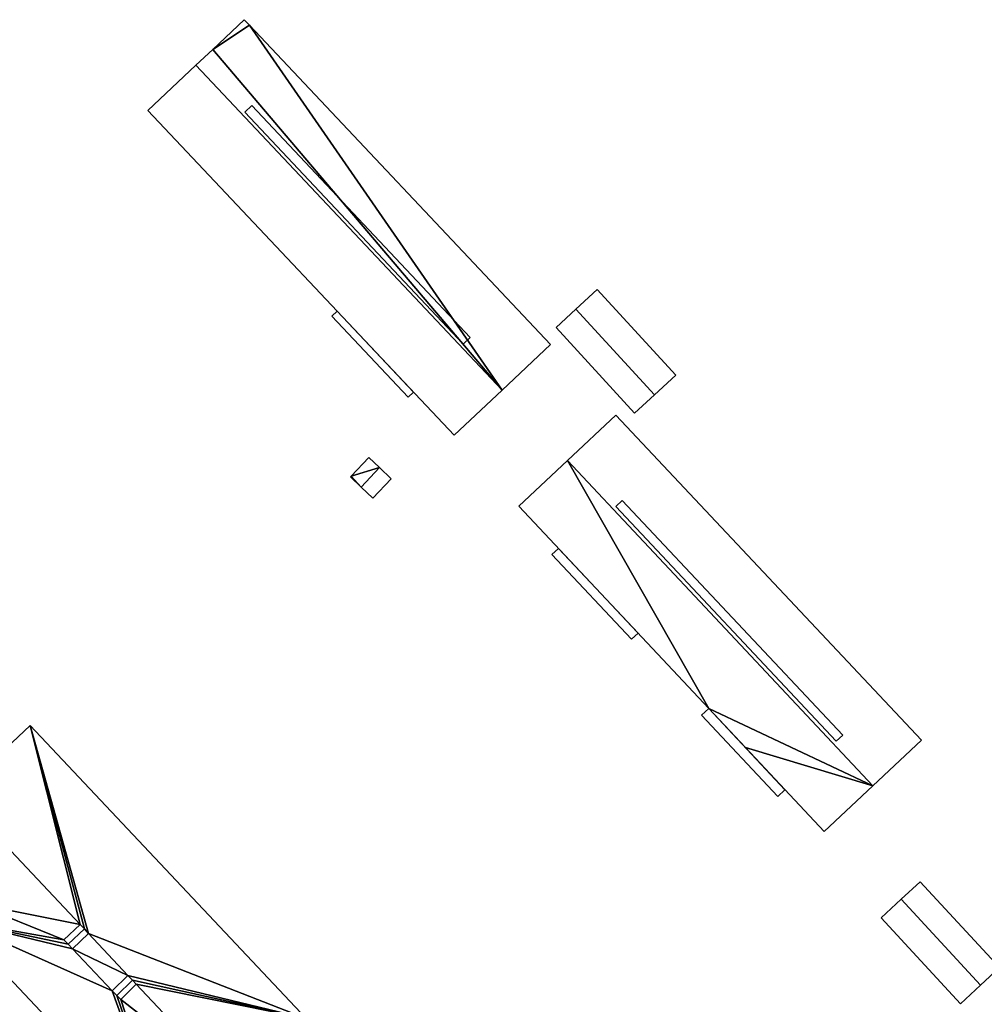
# Model space of a CAD drawing. Header units: inches. Extents: x 572839 to 573167, y 7035528 to 7035769.
# Tile 10 of 20: x 572929 to 573001, y 7035695 to 7035769. Entities that reach past the tile are written whole.
import ezdxf

# ---------------------------------------------------------------- set-up
doc = ezdxf.new("R2010")
doc.units = ezdxf.units.IN
doc.header["$MEASUREMENT"] = 0
doc.layers.add('Bygning', color=10, linetype='Continuous')

msp = doc.modelspace()

# ---------------------------------------------------------------- linework, layer by layer
at = {"layer": 'Bygning', "color": 74, "true_color": 0x55aa00}
for points in [[(572943.44, 7035767.04, 45.93), (572945.81, 7035769.271, 44.65), (572945.81, 7035769.271, 40.788), (572943.44, 7035767.04, 39.951)], [(572945.81, 7035769.271, 44.65), (572946.2, 7035768.86, 44.65), (572946.2, 7035768.86, 40.944), (572945.81, 7035769.271, 40.788)], [(572946.2, 7035768.86, 44.65), (572968.75, 7035744.92, 44.65), (572968.75, 7035744.92, 40.701), (572946.2, 7035768.86, 40.944)], [(572942.18, 7035765.851, 46.62), (572943.44, 7035767.04, 45.93), (572943.44, 7035767.04, 39.951), (572942.18, 7035765.851, 39.852)], [(572938.59, 7035762.47, 44.65), (572942.18, 7035765.851, 46.62), (572942.18, 7035765.851, 39.852), (572938.59, 7035762.47, 39.703)], [(572942.18, 7035765.851, 46.62), (572938.59, 7035762.47, 44.65), (572961.53, 7035738.12, 44.65), (572965.12, 7035741.5, 46.62)], [(572942.18, 7035765.851, 46.62), (572938.59, 7035762.47, 44.65), (572961.53, 7035738.12, 44.65), (572965.12, 7035741.5, 46.62)], [(572961.53, 7035738.12, 44.65), (572938.59, 7035762.47, 44.65), (572938.59, 7035762.47, 39.703), (572961.53, 7035738.12, 39.615)], [(572945.84, 7035762.33, 46.521), (572946.37, 7035762.83, 46.55), (572946.37, 7035762.83, 46.233)], [(572946.37, 7035762.83, 46.55), (572945.84, 7035762.33, 46.521), (572962.2, 7035744.96, 46.522), (572962.73, 7035745.46, 46.55)], [(572946.37, 7035762.83, 46.55), (572945.84, 7035762.33, 46.521), (572962.2, 7035744.96, 46.522), (572962.73, 7035745.46, 46.55)], [(572962.2, 7035744.96, 46.522), (572945.84, 7035762.33, 46.521), (572962.2, 7035744.96, 46.243)], [(572946.37, 7035762.83, 46.55), (572962.73, 7035745.46, 46.55), (572962.73, 7035745.46, 46.234), (572946.37, 7035762.83, 46.233)], [(572970.64, 7035747.57, 44.16), (572972.25, 7035749.04, 43.3), (572972.25, 7035749.04, 41.215), (572970.64, 7035747.57, 41.055)], [(572976.53, 7035741.15, 44.16), (572978.13, 7035742.62, 43.3), (572972.25, 7035749.04, 43.3), (572970.64, 7035747.57, 44.16)], [(572976.53, 7035741.15, 44.16), (572978.13, 7035742.62, 43.3), (572972.25, 7035749.04, 43.3), (572970.64, 7035747.57, 44.16)], [(572972.25, 7035749.04, 43.3), (572978.13, 7035742.62, 43.3), (572978.13, 7035742.62, 43.046), (572972.25, 7035749.04, 41.215)], [(572969.16, 7035746.21, 43.3), (572970.64, 7035747.57, 44.16), (572970.64, 7035747.57, 41.055), (572969.16, 7035746.21, 40.837)], [(572970.64, 7035747.57, 44.16), (572969.16, 7035746.21, 43.3), (572975.04, 7035739.79, 43.3), (572976.53, 7035741.15, 44.16)], [(572970.64, 7035747.57, 44.16), (572969.16, 7035746.21, 43.3), (572975.04, 7035739.79, 43.3), (572976.53, 7035741.15, 44.16)], [(572952.36, 7035747.04, 42.19), (572952.76, 7035747.43, 42.19), (572952.76, 7035747.43, 42.94), (572952.36, 7035747.04, 42.94)], [(572952.36, 7035747.04, 42.19), (572952.76, 7035747.43, 42.19), (572952.76, 7035747.43, 42.94), (572952.36, 7035747.04, 42.94)], [(572952.76, 7035747.43, 42.19), (572952.36, 7035747.04, 42.19), (572958.08, 7035740.97, 42.19), (572958.49, 7035741.351, 42.19)], [(572952.76, 7035747.43, 42.19), (572952.36, 7035747.04, 42.19), (572958.08, 7035740.97, 42.19), (572958.49, 7035741.351, 42.19)], [(572958.08, 7035740.97, 42.19), (572952.36, 7035747.04, 42.19), (572952.36, 7035747.04, 42.94), (572958.08, 7035740.97, 42.94)], [(572958.08, 7035740.97, 42.19), (572952.36, 7035747.04, 42.19), (572952.36, 7035747.04, 42.94), (572958.08, 7035740.97, 42.94)], [(572952.76, 7035747.43, 42.19), (572958.49, 7035741.351, 42.19), (572958.49, 7035741.351, 42.94), (572952.76, 7035747.43, 42.94)], [(572952.76, 7035747.43, 42.19), (572958.49, 7035741.351, 42.19), (572958.49, 7035741.351, 42.94), (572952.76, 7035747.43, 42.94)], [(572975.04, 7035739.79, 43.3), (572969.16, 7035746.21, 43.3), (572969.16, 7035746.21, 40.837), (572975.04, 7035739.79, 42.205)], [(572962.73, 7035745.46, 46.55), (572962.2, 7035744.96, 46.522), (572962.2, 7035744.96, 46.243), (572962.73, 7035745.46, 46.234)], [(572968.75, 7035744.92, 44.65), (572965.12, 7035741.5, 46.62), (572965.12, 7035741.5, 40.374), (572968.75, 7035744.92, 40.701)], [(572978.13, 7035742.62, 43.3), (572976.53, 7035741.15, 44.16), (572976.53, 7035741.15, 43.167), (572978.13, 7035742.62, 43.046)], [(572958.49, 7035741.351, 42.19), (572958.08, 7035740.97, 42.19), (572958.08, 7035740.97, 42.94), (572958.49, 7035741.351, 42.94)], [(572958.49, 7035741.351, 42.19), (572958.08, 7035740.97, 42.19), (572958.08, 7035740.97, 42.94), (572958.49, 7035741.351, 42.94)], [(572965.12, 7035741.5, 46.62), (572961.53, 7035738.12, 44.65), (572961.53, 7035738.12, 39.615), (572965.12, 7035741.5, 40.374)], [(572976.53, 7035741.15, 44.16), (572975.04, 7035739.79, 43.3), (572975.04, 7035739.79, 42.205), (572976.53, 7035741.15, 43.167)], [(572970.01, 7035736.22, 46.66), (572973.64, 7035739.64, 44.78), (572973.64, 7035739.64, 41.865), (572970.01, 7035736.22, 40.401)], [(572992.88, 7035711.851, 46.66), (572996.52, 7035715.26, 44.78), (572973.64, 7035739.64, 44.78), (572970.01, 7035736.22, 46.66)], [(572992.88, 7035711.851, 46.66), (572996.52, 7035715.26, 44.78), (572973.64, 7035739.64, 44.78), (572970.01, 7035736.22, 46.66)], [(572973.64, 7035739.64, 44.78), (572996.52, 7035715.26, 44.78), (572996.52, 7035715.26, 41.323), (572973.64, 7035739.64, 41.865)], [(572955.14, 7035736.45, 40.48), (572955.94, 7035735.7, 41.24), (572955.94, 7035735.7, 40.411), (572955.14, 7035736.45, 40.342)], [(572954.55, 7035734.24, 41.24), (572955.44, 7035733.4, 40.48), (572956.82, 7035734.86, 40.48), (572955.94, 7035735.7, 41.24)], [(572954.55, 7035734.24, 41.24), (572955.44, 7035733.4, 40.48), (572956.82, 7035734.86, 40.48), (572955.94, 7035735.7, 41.24)], [(572955.94, 7035735.7, 41.24), (572956.82, 7035734.86, 40.48), (572956.82, 7035734.86, 40.395), (572955.94, 7035735.7, 40.411)], [(572966.36, 7035732.8, 44.78), (572970.01, 7035736.22, 46.66), (572970.01, 7035736.22, 40.401), (572966.36, 7035732.8, 39.634)], [(572953.76, 7035735, 40.48), (572953.81, 7035735.05, 40.48), (572953.81, 7035735.05, 39.91), (572953.76, 7035735, 39.895)], [(572954.55, 7035734.24, 41.24), (572953.76, 7035735, 40.48), (572953.76, 7035735, 39.895), (572954.55, 7035734.24, 39.813)], [(572955.44, 7035733.4, 40.48), (572954.55, 7035734.24, 41.24), (572954.55, 7035734.24, 39.813), (572955.44, 7035733.4, 40.226)], [(572956.82, 7035734.86, 40.48), (572955.44, 7035733.4, 40.48), (572955.44, 7035733.4, 40.226), (572956.82, 7035734.86, 40.395)], [(572980.59, 7035717.64, 44.78), (572966.36, 7035732.8, 44.78), (572966.36, 7035732.8, 39.634), (572980.59, 7035717.64, 39.589)], [(572973.64, 7035732.78, 46.55), (572974.12, 7035733.24, 46.56), (572974.12, 7035733.24, 46.299)], [(572974.12, 7035733.24, 46.56), (572973.64, 7035732.78, 46.55), (572990.14, 7035715.2, 46.55), (572990.63, 7035715.65, 46.56)], [(572974.12, 7035733.24, 46.56), (572973.64, 7035732.78, 46.55), (572990.14, 7035715.2, 46.55), (572990.63, 7035715.65, 46.56)], [(572974.12, 7035733.24, 46.56), (572990.63, 7035715.65, 46.56), (572990.63, 7035715.65, 46.298), (572974.12, 7035733.24, 46.299)], [(572968.85, 7035729.19, 42.25), (572969.33, 7035729.64, 42.25), (572969.33, 7035729.64, 43), (572968.85, 7035729.19, 43)], [(572968.85, 7035729.19, 42.25), (572969.33, 7035729.64, 42.25), (572969.33, 7035729.64, 43), (572968.85, 7035729.19, 43)], [(572969.33, 7035729.64, 42.25), (572968.85, 7035729.19, 42.25), (572974.81, 7035722.83, 42.25), (572975.3, 7035723.28, 42.25)], [(572969.33, 7035729.64, 42.25), (572968.85, 7035729.19, 42.25), (572974.81, 7035722.83, 42.25), (572975.3, 7035723.28, 42.25)], [(572974.81, 7035722.83, 42.25), (572968.85, 7035729.19, 42.25), (572968.85, 7035729.19, 43), (572974.81, 7035722.83, 43)], [(572974.81, 7035722.83, 42.25), (572968.85, 7035729.19, 42.25), (572968.85, 7035729.19, 43), (572974.81, 7035722.83, 43)], [(572969.33, 7035729.64, 42.25), (572975.3, 7035723.28, 42.25), (572975.3, 7035723.28, 43), (572969.33, 7035729.64, 43)], [(572969.33, 7035729.64, 42.25), (572975.3, 7035723.28, 42.25), (572975.3, 7035723.28, 43), (572969.33, 7035729.64, 43)], [(572975.3, 7035723.28, 42.25), (572974.81, 7035722.83, 42.25), (572974.81, 7035722.83, 43), (572975.3, 7035723.28, 43)], [(572975.3, 7035723.28, 42.25), (572974.81, 7035722.83, 42.25), (572974.81, 7035722.83, 43), (572975.3, 7035723.28, 43)], [(572980.06, 7035717.14, 41.99), (572980.59, 7035717.64, 41.99), (572980.59, 7035717.64, 42.74), (572980.06, 7035717.14, 42.74)], [(572980.06, 7035717.14, 41.99), (572980.59, 7035717.64, 41.99), (572980.59, 7035717.64, 42.74), (572980.06, 7035717.14, 42.74)], [(572980.59, 7035717.64, 41.99), (572980.06, 7035717.14, 41.99), (572985.77, 7035711.05, 41.99), (572986.3, 7035711.55, 41.99)], [(572980.59, 7035717.64, 41.99), (572980.06, 7035717.14, 41.99), (572985.77, 7035711.05, 41.99), (572986.3, 7035711.55, 41.99)], [(572980.59, 7035717.64, 41.99), (572986.3, 7035711.55, 41.99), (572986.3, 7035711.55, 42.74), (572980.59, 7035717.64, 42.74)], [(572983.34, 7035714.71, 44.78), (572980.59, 7035717.64, 44.78), (572980.59, 7035717.64, 39.589), (572983.34, 7035714.71, 39.555)], [(572980.59, 7035717.64, 41.99), (572986.3, 7035711.55, 41.99), (572986.3, 7035711.55, 42.74), (572980.59, 7035717.64, 42.74)], [(572985.77, 7035711.05, 41.99), (572980.06, 7035717.14, 41.99), (572980.06, 7035717.14, 42.74), (572985.77, 7035711.05, 42.74)], [(572985.77, 7035711.05, 41.99), (572980.06, 7035717.14, 41.99), (572980.06, 7035717.14, 42.74), (572985.77, 7035711.05, 42.74)], [(572924.31, 7035711.23, 50.8), (572929.77, 7035716.36, 51.15), (572929.77, 7035716.36, 37.912), (572924.31, 7035711.23, 37.968)], [(572929.77, 7035716.36, 51.15), (572950.43, 7035694.4, 51.09), (572950.43, 7035694.4, 38.124), (572929.77, 7035716.36, 37.912)], [(572990.63, 7035715.65, 46.56), (572990.14, 7035715.2, 46.55), (572990.63, 7035715.65, 46.298)], [(572996.52, 7035715.26, 44.78), (572992.88, 7035711.851, 46.66), (572992.88, 7035711.851, 40.631), (572996.52, 7035715.26, 41.323)], [(572989.24, 7035708.43, 44.78), (572983.34, 7035714.71, 44.78), (572983.34, 7035714.71, 39.555), (572989.24, 7035708.43, 39.89)], [(572986.3, 7035711.55, 41.99), (572985.77, 7035711.05, 41.99), (572985.77, 7035711.05, 42.74), (572986.3, 7035711.55, 42.74)], [(572986.3, 7035711.55, 41.99), (572985.77, 7035711.05, 41.99), (572985.77, 7035711.05, 42.74), (572986.3, 7035711.55, 42.74)], [(572992.88, 7035711.851, 46.66), (572989.24, 7035708.43, 44.78), (572989.24, 7035708.43, 39.89), (572992.88, 7035711.851, 40.631)], [(572995.01, 7035703.34, 43.57), (572996.43, 7035704.65, 42.77), (572996.43, 7035704.65, 40.824), (572995.01, 7035703.34, 40.625)], [(573000.96, 7035696.9, 43.57), (573002.38, 7035698.22, 42.77), (572996.43, 7035704.65, 42.77), (572995.01, 7035703.34, 43.57)], [(573000.96, 7035696.9, 43.57), (573002.38, 7035698.22, 42.77), (572996.43, 7035704.65, 42.77), (572995.01, 7035703.34, 43.57)], [(572996.43, 7035704.65, 42.77), (573002.38, 7035698.22, 42.77), (573002.38, 7035698.22, 40.821), (572996.43, 7035704.65, 40.824)], [(572993.5, 7035701.94, 42.77), (572995.01, 7035703.34, 43.57), (572995.01, 7035703.34, 40.625), (572993.5, 7035701.94, 40.262)], [(572995.01, 7035703.34, 43.57), (572993.5, 7035701.94, 42.77), (572999.45, 7035695.51, 42.77), (573000.96, 7035696.9, 43.57)], [(572995.01, 7035703.34, 43.57), (572993.5, 7035701.94, 42.77), (572999.45, 7035695.51, 42.77), (573000.96, 7035696.9, 43.57)], [(572940.15, 7035684.73, 51.06), (572924.13, 7035701.75, 51.02), (572924.13, 7035701.75, 38), (572940.15, 7035684.73, 38)], [(572999.45, 7035695.51, 42.77), (572993.5, 7035701.94, 42.77), (572993.5, 7035701.94, 40.262), (572999.45, 7035695.51, 40.318)], [(572933.503, 7035701.462, 51.49), (572932.29, 7035700.311, 51.49), (572932.61, 7035699.97, 51.64), (572933.83, 7035701.12, 51.64)], [(572933.503, 7035701.462, 51.49), (572932.29, 7035700.311, 51.49), (572932.61, 7035699.97, 51.64), (572933.83, 7035701.12, 51.64)], [(572933.83, 7035701.12, 51.64), (572932.61, 7035699.97, 51.64), (572932.94, 7035699.63, 51.52), (572934.149, 7035700.77, 51.52)], [(572933.83, 7035701.12, 51.64), (572932.61, 7035699.97, 51.64), (572932.94, 7035699.63, 51.52), (572934.149, 7035700.77, 51.52)], [(572933.503, 7035701.462, 51.49), (572933.83, 7035701.12, 51.64), (572933.83, 7035701.12, 50.8), (572933.503, 7035701.462, 50.8)], [(572933.83, 7035701.12, 51.64), (572934.149, 7035700.77, 51.52), (572934.149, 7035700.77, 50.8), (572933.83, 7035701.12, 50.8)], [(573002.38, 7035698.22, 42.77), (573000.96, 7035696.9, 43.57), (573000.96, 7035696.9, 40.578), (573002.38, 7035698.22, 40.821)], [(572937.09, 7035697.64, 51.48), (572935.92, 7035696.49, 51.48), (572936.27, 7035696.13, 51.62), (572937.43, 7035697.28, 51.62)], [(572937.09, 7035697.64, 51.48), (572935.92, 7035696.49, 51.48), (572936.27, 7035696.13, 51.62), (572937.43, 7035697.28, 51.62)], [(572937.09, 7035697.64, 51.48), (572937.43, 7035697.28, 51.62), (572937.43, 7035697.28, 50.8), (572937.09, 7035697.64, 50.8)], [(572937.43, 7035697.28, 51.62), (572936.27, 7035696.13, 51.62), (572936.56, 7035695.84, 51.5), (572937.711, 7035696.981, 51.5)], [(572937.43, 7035697.28, 51.62), (572936.27, 7035696.13, 51.62), (572936.56, 7035695.84, 51.5), (572937.711, 7035696.981, 51.5)], [(572937.43, 7035697.28, 51.62), (572937.711, 7035696.981, 51.5), (572937.711, 7035696.981, 50.8), (572937.43, 7035697.28, 50.8)], [(573000.96, 7035696.9, 43.57), (572999.45, 7035695.51, 42.77), (572999.45, 7035695.51, 40.318), (573000.96, 7035696.9, 40.578)]]:
    msp.add_3dface(points, dxfattribs=at)

# ---------------------------------------------------------------- meshes
mesh = msp.add_polyface(dxfattribs=at)
corners = [(572942.18, 7035765.851, 46.62), (572965.12, 7035741.5, 46.62), (572943.44, 7035767.04, 45.93), (572945.81, 7035769.271, 44.65), (572946.2, 7035768.86, 44.65), (572968.75, 7035744.92, 44.65)]
mesh.append_faces([[corners[k] for k in face] for face in [(2, 1, 4), (1, 5, 4), (3, 2, 4), (0, 1, 2)]])
mesh = msp.add_polyface(dxfattribs=at)
corners = [(572942.18, 7035765.851, 46.62), (572965.12, 7035741.5, 46.62), (572943.44, 7035767.04, 45.93), (572945.81, 7035769.271, 44.65), (572946.2, 7035768.86, 44.65), (572968.75, 7035744.92, 44.65)]
mesh.append_faces([[corners[k] for k in face] for face in [(2, 1, 4), (1, 5, 4), (3, 2, 4), (0, 1, 2)]])
mesh = msp.add_polyface(dxfattribs=at)
corners = [(572953.81, 7035735.05, 40.48), (572954.55, 7035734.24, 41.24), (572955.94, 7035735.7, 41.24), (572955.14, 7035736.45, 40.48), (572953.76, 7035735, 40.48)]
mesh.append_faces([[corners[k] for k in face] for face in [(4, 1, 0), (2, 3, 0), (0, 1, 2)]])
mesh = msp.add_polyface(dxfattribs=at)
corners = [(572953.81, 7035735.05, 40.48), (572954.55, 7035734.24, 41.24), (572955.94, 7035735.7, 41.24), (572955.14, 7035736.45, 40.48), (572953.76, 7035735, 40.48)]
mesh.append_faces([[corners[k] for k in face] for face in [(4, 1, 0), (2, 3, 0), (0, 1, 2)]])
mesh = msp.add_polyface(dxfattribs=at)
corners = [(572980.59, 7035717.64, 44.78), (572992.88, 7035711.851, 46.66), (572970.01, 7035736.22, 46.66), (572966.36, 7035732.8, 44.78), (572983.34, 7035714.71, 44.78), (572989.24, 7035708.43, 44.78)]
mesh.append_faces([[corners[k] for k in face] for face in [(4, 1, 0), (4, 5, 1), (2, 3, 0), (0, 1, 2)]])
mesh = msp.add_polyface(dxfattribs=at)
corners = [(572980.59, 7035717.64, 44.78), (572992.88, 7035711.851, 46.66), (572970.01, 7035736.22, 46.66), (572966.36, 7035732.8, 44.78), (572983.34, 7035714.71, 44.78), (572989.24, 7035708.43, 44.78)]
mesh.append_faces([[corners[k] for k in face] for face in [(4, 1, 0), (4, 5, 1), (2, 3, 0), (0, 1, 2)]])
mesh = msp.add_polyface(dxfattribs=at)
corners = [(572934.149, 7035700.77, 50.8), (572937.09, 7035697.64, 50.8), (572950.43, 7035694.4, 51.09), (572924.31, 7035711.23, 50.8), (572933.503, 7035701.462, 50.8), (572929.77, 7035716.36, 51.15), (572937.711, 7035696.981, 50.8), (572944.98, 7035689.26, 50.8), (572933.83, 7035701.12, 50.8), (572937.43, 7035697.28, 50.8)]
mesh.append_faces([[corners[k] for k in face] for face in [(1, 9, 2), (9, 6, 2), (5, 4, 8), (5, 8, 0), (6, 7, 2), (5, 0, 2), (3, 4, 5), (0, 1, 2)]])
mesh = msp.add_polyface(dxfattribs=at)
corners = [(572934.149, 7035700.77, 50.8), (572937.09, 7035697.64, 50.8), (572950.43, 7035694.4, 51.09), (572924.31, 7035711.23, 50.8), (572933.503, 7035701.462, 50.8), (572929.77, 7035716.36, 51.15), (572937.711, 7035696.981, 50.8), (572944.98, 7035689.26, 50.8), (572933.83, 7035701.12, 50.8), (572937.43, 7035697.28, 50.8)]
mesh.append_faces([[corners[k] for k in face] for face in [(1, 9, 2), (9, 6, 2), (5, 4, 8), (5, 8, 0), (6, 7, 2), (5, 0, 2), (3, 4, 5), (0, 1, 2)]])
mesh = msp.add_polyface(dxfattribs=at)
corners = [(572925.51, 7035703.05, 51.02), (572933.503, 7035701.462, 50.8), (572924.31, 7035711.23, 50.8), (572936.56, 7035695.84, 51.5), (572944.98, 7035689.26, 50.8), (572937.711, 7035696.981, 50.8), (572940.15, 7035684.73, 51.06), (572924.01, 7035704.64, 51.02), (572919.39, 7035706.59, 51.02), (572922.53, 7035703.25, 51.02), (572937.09, 7035697.64, 50.8), (572934.149, 7035700.77, 50.8), (572932.94, 7035699.63, 51.52), (572935.92, 7035696.49, 51.48), (572924.13, 7035701.75, 51.02), (572936.27, 7035696.13, 51.62), (572932.29, 7035700.311, 51.49), (572932.61, 7035699.97, 51.64)]
mesh.append_faces([[corners[k] for k in face] for face in [(13, 12, 14), (0, 14, 16), (0, 2, 7), (14, 12, 17), (14, 17, 16), (16, 1, 0), (15, 6, 3), (15, 13, 6), (10, 12, 13), (6, 13, 14), (10, 11, 12), (7, 8, 9), (7, 2, 8), (4, 3, 6), (3, 4, 5), (0, 1, 2)]])
mesh = msp.add_polyface(dxfattribs=at)
corners = [(572925.51, 7035703.05, 51.02), (572933.503, 7035701.462, 50.8), (572924.31, 7035711.23, 50.8), (572936.56, 7035695.84, 51.5), (572944.98, 7035689.26, 50.8), (572937.711, 7035696.981, 50.8), (572940.15, 7035684.73, 51.06), (572924.01, 7035704.64, 51.02), (572919.39, 7035706.59, 51.02), (572922.53, 7035703.25, 51.02), (572937.09, 7035697.64, 50.8), (572934.149, 7035700.77, 50.8), (572932.94, 7035699.63, 51.52), (572935.92, 7035696.49, 51.48), (572924.13, 7035701.75, 51.02), (572936.27, 7035696.13, 51.62), (572932.29, 7035700.311, 51.49), (572932.61, 7035699.97, 51.64)]
mesh.append_faces([[corners[k] for k in face] for face in [(13, 12, 14), (0, 14, 16), (0, 2, 7), (14, 12, 17), (14, 17, 16), (16, 1, 0), (15, 6, 3), (15, 13, 6), (10, 12, 13), (6, 13, 14), (10, 11, 12), (7, 8, 9), (7, 2, 8), (4, 3, 6), (3, 4, 5), (0, 1, 2)]])

doc.saveas('drawing.dxf')
